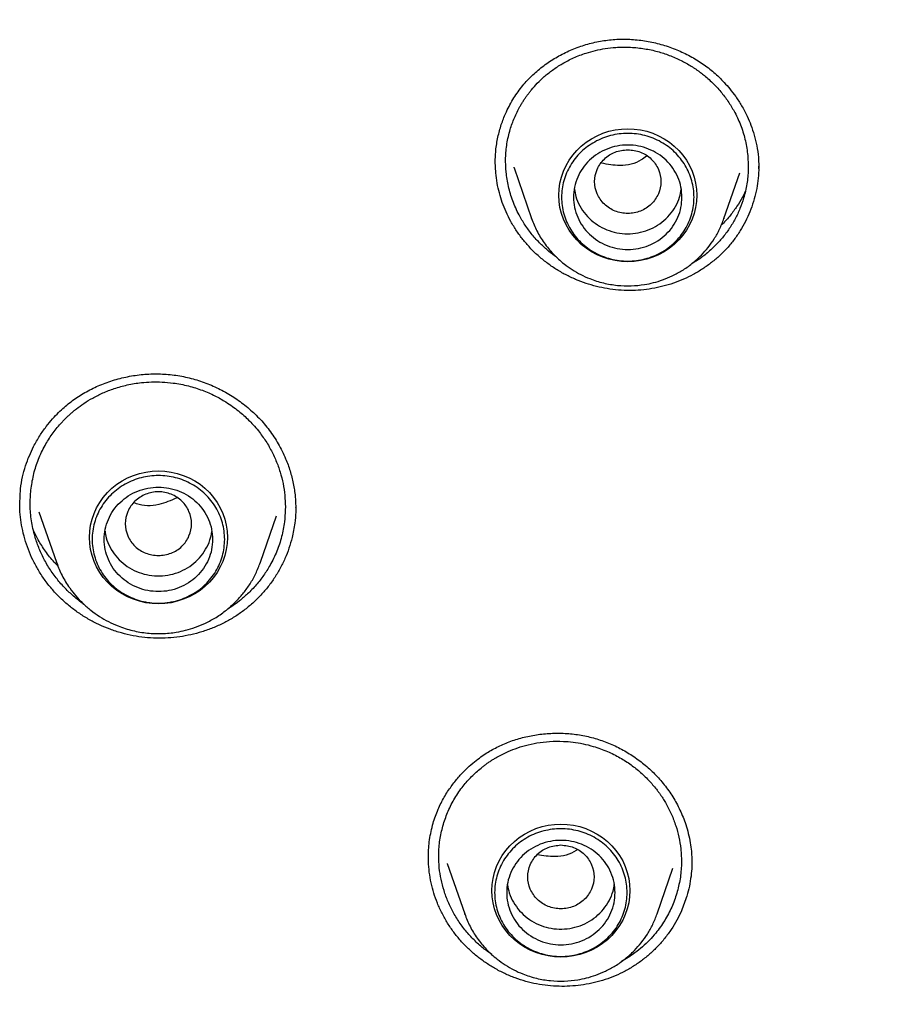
# Model space of a CAD drawing. Header units: millimetres. Extents: x 8 to 849, y 12 to 2010.
# Tile 102 of 113: x 436 to 451, y 1827 to 1843. Entities that reach past the tile are written whole.
import ezdxf

# ---------------------------------------------------------------- set-up
doc = ezdxf.new("R2010")
doc.units = ezdxf.units.MM

msp = doc.modelspace()

# ---------------------------------------------------------------- linework, layer by layer
at = {"color": 7, "linetype": 'Continuous', "lineweight": 30}
for p, q in [((443.986, 1840.752), (443.98, 1840.943)), ((448.347, 1841.011), (448.353, 1840.833)), ((444.294, 1840.838), (444.291, 1840.846)), ((444.291, 1840.837), (444.582, 1839.994)), ((447.776, 1839.994), (448.038, 1840.755)), ((448.351, 1840.858), (448.352, 1840.829)), ((444.585, 1839.986), (444.582, 1839.994)), ((447.776, 1839.994), (447.774, 1839.989)), ((436.084, 1835.26), (436.096, 1835.506)), ((436.404, 1835.124), (436.694, 1834.285)), ((440.079, 1834.285), (440.346, 1835.058)), ((436.694, 1834.285), (436.698, 1834.274)), ((436.697, 1834.274), (436.694, 1834.285)), ((440.079, 1834.285), (440.078, 1834.28)), ((442.87, 1829.384), (442.87, 1829.412)), ((443.183, 1829.282), (443.472, 1828.446)), ((443.188, 1829.275), (443.185, 1829.283)), ((446.665, 1828.446), (446.927, 1829.203)), ((443.475, 1828.438), (443.472, 1828.446))]:
    msp.add_line(p, q, dxfattribs=at)
at = {"color": 7, "linetype": 'Continuous', "lineweight": 30, "flags": 128}
for points in [[(446.179, 1839.277), (446.073, 1839.282), (445.969, 1839.296), (445.866, 1839.32), (445.765, 1839.352), (445.668, 1839.393), (445.576, 1839.443), (445.489, 1839.5), (445.407, 1839.566), (445.332, 1839.638), (445.265, 1839.716), (445.205, 1839.8), (445.154, 1839.889), (445.111, 1839.983), (445.077, 1840.079), (445.053, 1840.178), (445.038, 1840.279), (445.033, 1840.381), (445.038, 1840.483), (445.053, 1840.584), (445.077, 1840.683), (445.111, 1840.78), (445.154, 1840.873), (445.205, 1840.962), (445.265, 1841.047), (445.332, 1841.125), (445.407, 1841.197), (445.489, 1841.262), (445.576, 1841.32), (445.668, 1841.37), (445.765, 1841.411), (445.866, 1841.443), (445.969, 1841.466), (446.073, 1841.481), (446.179, 1841.485), (446.285, 1841.481), (446.39, 1841.466), (446.493, 1841.443), (446.593, 1841.411), (446.69, 1841.37), (446.782, 1841.32), (446.869, 1841.262), (446.951, 1841.197), (447.026, 1841.125), (447.093, 1841.047), (447.153, 1840.962), (447.205, 1840.873), (447.247, 1840.78), (447.281, 1840.683), (447.305, 1840.584), (447.32, 1840.483), (447.325, 1840.381), (447.32, 1840.279), (447.305, 1840.178), (447.281, 1840.079), (447.247, 1839.983), (447.205, 1839.889), (447.153, 1839.8), (447.093, 1839.716), (447.026, 1839.638), (446.951, 1839.566), (446.869, 1839.5), (446.782, 1839.443), (446.69, 1839.393), (446.593, 1839.352), (446.493, 1839.32), (446.39, 1839.296), (446.285, 1839.282), (446.179, 1839.277)], [(438.387, 1833.595), (438.281, 1833.6), (438.176, 1833.614), (438.073, 1833.637), (437.973, 1833.67), (437.876, 1833.711), (437.783, 1833.761), (437.696, 1833.818), (437.615, 1833.883), (437.54, 1833.956), (437.472, 1834.034), (437.413, 1834.118), (437.361, 1834.207), (437.318, 1834.3), (437.285, 1834.397), (437.26, 1834.496), (437.246, 1834.597), (437.241, 1834.699), (437.246, 1834.801), (437.26, 1834.902), (437.285, 1835.001), (437.318, 1835.098), (437.361, 1835.191), (437.413, 1835.28), (437.472, 1835.364), (437.54, 1835.443), (437.615, 1835.515), (437.696, 1835.58), (437.783, 1835.638), (437.876, 1835.687), (437.973, 1835.729), (438.073, 1835.761), (438.176, 1835.784), (438.281, 1835.798), (438.387, 1835.803), (438.492, 1835.798), (438.597, 1835.784), (438.7, 1835.761), (438.8, 1835.729), (438.897, 1835.687), (438.99, 1835.638), (439.077, 1835.58), (439.158, 1835.515), (439.233, 1835.443), (439.301, 1835.364), (439.361, 1835.28), (439.412, 1835.191), (439.455, 1835.098), (439.488, 1835.001), (439.513, 1834.902), (439.527, 1834.801), (439.532, 1834.699), (439.527, 1834.597), (439.513, 1834.496), (439.488, 1834.397), (439.455, 1834.3), (439.412, 1834.207), (439.361, 1834.118), (439.301, 1834.034), (439.233, 1833.956), (439.158, 1833.883), (439.077, 1833.818), (438.99, 1833.761), (438.897, 1833.711), (438.8, 1833.67), (438.7, 1833.637), (438.597, 1833.614), (438.492, 1833.6), (438.387, 1833.595)], [(445.069, 1827.729), (444.963, 1827.734), (444.858, 1827.748), (444.755, 1827.771), (444.655, 1827.804), (444.558, 1827.845), (444.465, 1827.894), (444.378, 1827.952), (444.297, 1828.017), (444.222, 1828.089), (444.154, 1828.168), (444.095, 1828.252), (444.043, 1828.341), (444, 1828.434), (443.967, 1828.531), (443.942, 1828.63), (443.928, 1828.731), (443.923, 1828.833), (443.928, 1828.935), (443.942, 1829.036), (443.967, 1829.135), (444, 1829.232), (444.043, 1829.325), (444.095, 1829.414), (444.154, 1829.498), (444.222, 1829.577), (444.297, 1829.649), (444.378, 1829.714), (444.465, 1829.772), (444.558, 1829.821), (444.655, 1829.862), (444.755, 1829.895), (444.858, 1829.918), (444.963, 1829.932), (445.069, 1829.937), (445.174, 1829.932), (445.279, 1829.918), (445.382, 1829.895), (445.482, 1829.862), (445.579, 1829.821), (445.672, 1829.772), (445.759, 1829.714), (445.84, 1829.649), (445.915, 1829.577), (445.983, 1829.498), (446.043, 1829.414), (446.094, 1829.325), (446.137, 1829.232), (446.17, 1829.135), (446.195, 1829.036), (446.209, 1828.935), (446.214, 1828.833), (446.209, 1828.731), (446.195, 1828.63), (446.17, 1828.531), (446.137, 1828.434), (446.094, 1828.341), (446.043, 1828.252), (445.983, 1828.168), (445.915, 1828.089), (445.84, 1828.017), (445.759, 1827.952), (445.672, 1827.894), (445.579, 1827.845), (445.482, 1827.804), (445.382, 1827.771), (445.279, 1827.748), (445.174, 1827.734), (445.069, 1827.729)]]:
    msp.add_lwpolyline(points, dxfattribs=at)
at = {"color": 7, "linetype": 'Continuous', "lineweight": 30}
for points, knots in [([(461.642, 1820.018), (461.846, 1820.534), (462.303, 1821.684), (462.911, 1823.497), (463.482, 1825.44), (463.965, 1827.387), (464.365, 1829.335), (464.683, 1831.289), (464.921, 1833.251), (465.078, 1835.225), (465.153, 1837.203), (465.147, 1839.103), (465.068, 1840.922), (464.936, 1842.589), (464.786, 1843.897), (464.683, 1844.651), (464.643, 1844.924), (464.632, 1844.999), (464.621, 1845.074), (464.609, 1845.149), (464.598, 1845.224), (464.587, 1845.298), (464.574, 1845.377), (464.559, 1845.474), (464.536, 1845.62), (464.501, 1845.833), (464.453, 1846.12), (464.391, 1846.474), (464.313, 1846.896), (464.217, 1847.392), (464.099, 1847.966), (463.957, 1848.617), (463.787, 1849.34), (463.588, 1850.132), (463.356, 1850.994), (463.143, 1851.727), (462.976, 1852.271), (462.871, 1852.603), (462.777, 1852.894), (462.683, 1853.18), (462.589, 1853.461), (462.454, 1853.857), (462.275, 1854.361), (462.018, 1855.06), (461.726, 1855.815), (461.399, 1856.613), (461.147, 1857.202), (460.97, 1857.601), (460.868, 1857.829), (460.768, 1858.05), (460.669, 1858.265), (460.572, 1858.472), (460.477, 1858.673), (460.128, 1859.404), (459.496, 1860.655), (458.523, 1862.398), (457.479, 1864.103), (456.411, 1865.7), (455.328, 1867.192), (454.286, 1868.528), (453.543, 1869.418), (453.137, 1869.887), (453.037, 1870.002), (452.936, 1870.117), (452.835, 1870.232), (452.734, 1870.347), (452.632, 1870.461), (452.53, 1870.575), (452.376, 1870.745), (452.152, 1870.99), (451.841, 1871.326), (451.475, 1871.713), (451.052, 1872.15), (450.646, 1872.56), (450.378, 1872.822), (450.272, 1872.925)], [0, 0, 0, 0, 0.029022, 0.064661, 0.100003, 0.13505, 0.169801, 0.204255, 0.238897, 0.273538, 0.308179, 0.34282, 0.373303, 0.403786, 0.430611, 0.442414, 0.443739, 0.445064, 0.446388, 0.447713, 0.449038, 0.450363, 0.451688, 0.453194, 0.45553, 0.45943, 0.464525, 0.470816, 0.478303, 0.486985, 0.497339, 0.509, 0.521967, 0.536241, 0.551821, 0.568708, 0.576199, 0.581617, 0.586951, 0.592203, 0.597371, 0.602456, 0.614115, 0.625312, 0.641399, 0.656427, 0.670396, 0.674862, 0.679207, 0.683433, 0.687538, 0.691524, 0.695389, 0.699134, 0.733776, 0.768417, 0.803057, 0.837697, 0.868181, 0.898663, 0.925487, 0.928121, 0.930756, 0.93339, 0.936025, 0.93866, 0.941294, 0.943929, 0.946563, 0.953169, 0.961057, 0.970226, 0.980677, 0.99241, 1, 1, 1, 1]), ([(443.978, 1840.92), (443.98, 1840.998), (443.985, 1841.15), (444.025, 1841.371), (444.083, 1841.576), (444.168, 1841.787), (444.282, 1841.997), (444.429, 1842.202), (444.596, 1842.381), (444.781, 1842.536), (444.982, 1842.67), (445.198, 1842.781), (445.425, 1842.869), (445.662, 1842.933), (445.905, 1842.969), (446.15, 1842.978), (446.397, 1842.959), (446.64, 1842.915), (446.878, 1842.845), (447.106, 1842.751), (447.286, 1842.654), (447.421, 1842.566), (447.517, 1842.496), (447.608, 1842.422), (447.696, 1842.341), (447.785, 1842.251), (447.878, 1842.144), (447.976, 1842.016), (448.073, 1841.864), (448.157, 1841.705), (448.226, 1841.542), (448.28, 1841.378), (448.324, 1841.2), (448.34, 1841.075), (448.347, 1841.011)], [0, 0, 0, 0, 0.037387, 0.072887, 0.10646, 0.138193, 0.178901, 0.217962, 0.255485, 0.292301, 0.329255, 0.366281, 0.403296, 0.440222, 0.477012, 0.513732, 0.550531, 0.587407, 0.624331, 0.661217, 0.697594, 0.715565, 0.733392, 0.751072, 0.768557, 0.787034, 0.808445, 0.83282, 0.860164, 0.890498, 0.915235, 0.9417, 0.969933, 1, 1, 1, 1]), ([(444.159, 1840.767), (444.155, 1840.845), (444.145, 1841.002), (444.169, 1841.239), (444.219, 1841.463), (444.294, 1841.67), (444.363, 1841.812), (444.417, 1841.904), (444.447, 1841.952), (444.478, 1841.998), (444.511, 1842.044), (444.545, 1842.09), (444.599, 1842.157), (444.679, 1842.246), (444.795, 1842.356), (444.933, 1842.466), (445.095, 1842.571), (445.281, 1842.667), (445.466, 1842.739), (445.644, 1842.788), (445.808, 1842.82), (446.003, 1842.842), (446.222, 1842.844), (446.455, 1842.819), (446.67, 1842.773), (446.872, 1842.707), (447.059, 1842.625), (447.192, 1842.551), (447.273, 1842.499), (447.312, 1842.473), (447.349, 1842.447), (447.385, 1842.421), (447.419, 1842.394), (447.494, 1842.334), (447.605, 1842.234), (447.74, 1842.084), (447.858, 1841.925), (447.969, 1841.739), (448.064, 1841.525), (448.138, 1841.285), (448.16, 1841.122), (448.171, 1841.041)], [0, 0, 0, 0, 0.038282, 0.077323, 0.117121, 0.151142, 0.185696, 0.194838, 0.204017, 0.213232, 0.222483, 0.231771, 0.241096, 0.264604, 0.290654, 0.319243, 0.350366, 0.384017, 0.42019, 0.445712, 0.472351, 0.500104, 0.53926, 0.576147, 0.610771, 0.643137, 0.676711, 0.707465, 0.715057, 0.722456, 0.729661, 0.736675, 0.743495, 0.750122, 0.782615, 0.814743, 0.846508, 0.877916, 0.919229, 0.959921, 1, 1, 1, 1]), ([(446.179, 1841.138), (446.107, 1841.13), (445.964, 1841.114), (445.78, 1840.992), (445.659, 1840.816), (445.614, 1840.608), (445.659, 1840.401), (445.78, 1840.223), (445.964, 1840.107), (446.179, 1840.064), (446.395, 1840.107), (446.578, 1840.223), (446.699, 1840.401), (446.744, 1840.608), (446.699, 1840.816), (446.578, 1840.992), (446.395, 1841.114), (446.251, 1841.13), (446.179, 1841.138)], [0, 0, 0, 0, 0.0625, 0.125, 0.1875, 0.25, 0.3125, 0.375, 0.4375, 0.5, 0.5625, 0.625, 0.6875, 0.75, 0.8125, 0.875, 0.9375, 1, 1, 1, 1]), ([(446.489, 1841.033), (446.461, 1841.01), (446.339, 1840.912), (446.066, 1840.852), (445.844, 1840.894), (445.742, 1840.914)], [0, 0, 0, 0, 0.142839, 0.60792, 1, 1, 1, 1]), ([(448.171, 1841.041), (448.176, 1840.962), (448.185, 1840.805), (448.161, 1840.567), (448.112, 1840.35), (448.044, 1840.158), (447.964, 1839.988), (447.867, 1839.826), (447.754, 1839.675), (447.626, 1839.535), (447.48, 1839.406), (447.355, 1839.31), (447.274, 1839.265), (447.253, 1839.254)], [0, 0, 0, 0, 0.11086, 0.223615, 0.338288, 0.425591, 0.513996, 0.603513, 0.694152, 0.779613, 0.870782, 0.967671, 1, 1, 1, 1]), ([(448.35, 1840.865), (448.351, 1840.842), (448.355, 1840.761), (448.34, 1840.622), (448.313, 1840.448), (448.268, 1840.275), (448.208, 1840.107), (448.135, 1839.945), (448.048, 1839.791), (447.946, 1839.642), (447.832, 1839.504), (447.706, 1839.377), (447.571, 1839.262), (447.424, 1839.157), (447.268, 1839.064), (447.106, 1838.985), (446.938, 1838.919), (446.762, 1838.866), (446.581, 1838.828), (446.398, 1838.804), (446.212, 1838.797), (446.024, 1838.804), (445.838, 1838.828), (445.658, 1838.865), (445.484, 1838.916), (445.312, 1838.981), (445.144, 1839.06), (444.985, 1839.152), (444.832, 1839.258), (444.687, 1839.377), (444.555, 1839.507), (444.436, 1839.645), (444.33, 1839.789), (444.237, 1839.943), (444.158, 1840.101), (444.094, 1840.26), (444.044, 1840.42), (444.007, 1840.584), (443.993, 1840.696), (443.986, 1840.752)], [0, 0, 0, 0, 0.01045, 0.037744, 0.065039, 0.093124, 0.12121, 0.14856, 0.175909, 0.204063, 0.232215, 0.259344, 0.286473, 0.314389, 0.342305, 0.369543, 0.396781, 0.424781, 0.452781, 0.48043, 0.50808, 0.53658, 0.565082, 0.592065, 0.619049, 0.646775, 0.6745, 0.702163, 0.729825, 0.758335, 0.786845, 0.813854, 0.840863, 0.868637, 0.896412, 0.921981, 0.947551, 0.973775, 1, 1, 1, 1]), ([(445.017, 1839.338), (445.01, 1839.342), (444.956, 1839.377), (444.859, 1839.455), (444.722, 1839.579), (444.591, 1839.723), (444.472, 1839.884), (444.361, 1840.071), (444.265, 1840.285), (444.192, 1840.525), (444.17, 1840.687), (444.159, 1840.767)], [0, 0, 0, 0, 0.013062, 0.111256, 0.213622, 0.331165, 0.446984, 0.561076, 0.710463, 0.856772, 1, 1, 1, 1]), ([(445.293, 1840.48), (445.299, 1840.44), (445.315, 1840.344), (445.379, 1840.201), (445.475, 1840.058), (445.6, 1839.937), (445.747, 1839.841), (445.911, 1839.774), (446.085, 1839.74), (446.263, 1839.739), (446.437, 1839.772), (446.601, 1839.836), (446.75, 1839.93), (446.876, 1840.051), (446.975, 1840.192), (447.041, 1840.337), (447.058, 1840.436), (447.066, 1840.478)], [0, 0, 0, 0, 0.049116, 0.118219, 0.187322, 0.256424, 0.325527, 0.39463, 0.463733, 0.532835, 0.601938, 0.671041, 0.740144, 0.809246, 0.878349, 0.947452, 1, 1, 1, 1]), ([(448.127, 1840.441), (448.113, 1840.41), (448.073, 1840.327), (447.993, 1840.195), (447.882, 1840.046), (447.793, 1839.941), (447.737, 1839.89), (447.731, 1839.884)], [0, 0, 0, 0, 0.154882, 0.411098, 0.679949, 0.961542, 1, 1, 1, 1]), ([(444.582, 1839.994), (444.61, 1839.924), (444.665, 1839.783), (444.788, 1839.586), (444.938, 1839.402), (445.098, 1839.255), (445.254, 1839.144), (445.397, 1839.062), (445.569, 1838.984), (445.772, 1838.92), (446.004, 1838.88), (446.234, 1838.872), (446.435, 1838.892), (446.609, 1838.928), (446.763, 1838.975), (446.923, 1839.042), (447.087, 1839.131), (447.25, 1839.245), (447.394, 1839.375), (447.517, 1839.515), (447.618, 1839.658), (447.708, 1839.818), (447.753, 1839.935), (447.776, 1839.994)], [0, 0, 0, 0, 0.053759, 0.109196, 0.166425, 0.225599, 0.265809, 0.305487, 0.344586, 0.402129, 0.458392, 0.513387, 0.567127, 0.602787, 0.641162, 0.682695, 0.72742, 0.775373, 0.826583, 0.867156, 0.909583, 0.953865, 1, 1, 1, 1]), ([(436.096, 1835.506), (436.106, 1835.572), (436.126, 1835.701), (436.178, 1835.884), (436.24, 1836.052), (436.318, 1836.22), (436.411, 1836.382), (436.518, 1836.535), (436.624, 1836.664), (436.724, 1836.769), (436.819, 1836.858), (436.912, 1836.935), (437.009, 1837.006), (437.111, 1837.073), (437.254, 1837.155), (437.445, 1837.244), (437.686, 1837.327), (437.938, 1837.384), (438.195, 1837.415), (438.453, 1837.417), (438.71, 1837.391), (438.963, 1837.336), (439.208, 1837.253), (439.443, 1837.146), (439.666, 1837.014), (439.872, 1836.859), (440.062, 1836.682), (440.232, 1836.48), (440.382, 1836.254), (440.495, 1836.025), (440.576, 1835.803), (440.629, 1835.593), (440.662, 1835.377), (440.665, 1835.232), (440.667, 1835.159)], [0, 0, 0, 0, 0.030063, 0.058497, 0.085281, 0.110387, 0.141201, 0.168942, 0.19359, 0.215144, 0.233659, 0.251183, 0.268837, 0.28668, 0.304721, 0.341376, 0.378654, 0.416015, 0.453324, 0.490514, 0.527556, 0.564604, 0.601733, 0.638932, 0.676173, 0.713433, 0.750726, 0.78901, 0.828651, 0.869631, 0.90127, 0.933524, 0.966411, 1, 1, 1, 1]), ([(436.273, 1835.517), (436.286, 1835.598), (436.312, 1835.761), (436.392, 1836), (436.495, 1836.219), (436.62, 1836.416), (436.725, 1836.547), (436.802, 1836.631), (436.843, 1836.674), (436.886, 1836.716), (436.931, 1836.756), (436.977, 1836.795), (437.048, 1836.853), (437.152, 1836.929), (437.299, 1837.018), (437.467, 1837.102), (437.658, 1837.176), (437.872, 1837.235), (438.08, 1837.27), (438.274, 1837.283), (438.451, 1837.282), (438.656, 1837.263), (438.881, 1837.22), (439.113, 1837.147), (439.321, 1837.056), (439.486, 1836.963), (439.615, 1836.877), (439.714, 1836.802), (439.803, 1836.726), (439.883, 1836.65), (439.965, 1836.565), (440.063, 1836.449), (440.173, 1836.297), (440.277, 1836.116), (440.36, 1835.929), (440.424, 1835.737), (440.467, 1835.544), (440.491, 1835.351), (440.497, 1835.154), (440.485, 1835.023), (440.478, 1834.956)], [0, 0, 0, 0, 0.038281, 0.077327, 0.117136, 0.151171, 0.185743, 0.19489, 0.204074, 0.213295, 0.222552, 0.231846, 0.241177, 0.26487, 0.291047, 0.319705, 0.35084, 0.384448, 0.420524, 0.445951, 0.472473, 0.500087, 0.538862, 0.575272, 0.609322, 0.641014, 0.660839, 0.679618, 0.697352, 0.714043, 0.729691, 0.750995, 0.783437, 0.815405, 0.846902, 0.877928, 0.908488, 0.938584, 0.96864, 1, 1, 1, 1]), ([(437.149, 1833.589), (437.147, 1833.59), (437.086, 1833.629), (436.981, 1833.717), (436.833, 1833.854), (436.698, 1834.009), (436.575, 1834.18), (436.471, 1834.364), (436.387, 1834.554), (436.317, 1834.768), (436.269, 1835.006), (436.25, 1835.264), (436.265, 1835.433), (436.273, 1835.517)], [0, 0, 0, 0, 0.003423, 0.095715, 0.181064, 0.272547, 0.368752, 0.46346, 0.556667, 0.648371, 0.768263, 0.885474, 1, 1, 1, 1]), ([(438.387, 1834.396), (438.315, 1834.404), (438.171, 1834.421), (437.987, 1834.542), (437.866, 1834.718), (437.822, 1834.926), (437.866, 1835.134), (437.987, 1835.311), (438.171, 1835.428), (438.387, 1835.47), (438.602, 1835.428), (438.786, 1835.311), (438.907, 1835.134), (438.951, 1834.926), (438.907, 1834.718), (438.786, 1834.542), (438.602, 1834.421), (438.458, 1834.404), (438.387, 1834.396)], [0, 0, 0, 0, 0.0625, 0.125, 0.1875, 0.25, 0.3125, 0.375, 0.4375, 0.5, 0.5625, 0.625, 0.6875, 0.75, 0.8125, 0.875, 0.9375, 1, 1, 1, 1]), ([(438.692, 1835.354), (438.595, 1835.312), (438.387, 1835.221), (438.12, 1835.212), (437.994, 1835.269), (437.98, 1835.275)], [0, 0, 0, 0, 0.4388068, 0.9357661, 1, 1, 1, 1]), ([(440.651, 1834.936), (440.638, 1834.855), (440.615, 1834.714), (440.556, 1834.518), (440.489, 1834.345), (440.406, 1834.176), (440.308, 1834.015), (440.197, 1833.863), (440.073, 1833.722), (439.936, 1833.589), (439.788, 1833.47), (439.631, 1833.364), (439.466, 1833.272), (439.291, 1833.193), (439.11, 1833.129), (438.926, 1833.08), (438.738, 1833.045), (438.546, 1833.026), (438.352, 1833.022), (438.158, 1833.034), (437.965, 1833.063), (437.772, 1833.108), (437.586, 1833.169), (437.409, 1833.243), (437.24, 1833.329), (437.078, 1833.43), (436.923, 1833.544), (436.778, 1833.67), (436.644, 1833.808), (436.521, 1833.959), (436.412, 1834.119), (436.32, 1834.283), (436.242, 1834.452), (436.179, 1834.629), (436.131, 1834.809), (436.1, 1834.989), (436.084, 1835.144), (436.085, 1835.24), (436.085, 1835.276)], [0, 0, 0, 0, 0.036689, 0.064225, 0.091761, 0.120094, 0.148426, 0.176046, 0.203665, 0.232093, 0.260521, 0.287955, 0.31539, 0.343628, 0.371866, 0.399279, 0.426691, 0.454866, 0.483041, 0.510943, 0.538845, 0.567612, 0.596379, 0.623534, 0.650689, 0.678587, 0.706486, 0.734386, 0.762286, 0.791039, 0.819793, 0.847047, 0.874302, 0.902329, 0.930357, 0.957191, 0.984025, 1, 1, 1, 1]), ([(440.665, 1835.198), (440.666, 1835.172), (440.667, 1835.084), (440.658, 1834.997), (440.651, 1834.936)], [0, 0, 0, 0, 0.296133, 1, 1, 1, 1]), ([(440.478, 1834.956), (440.465, 1834.874), (440.438, 1834.708), (440.356, 1834.465), (440.253, 1834.251), (440.136, 1834.065), (440.011, 1833.906), (439.876, 1833.765), (439.735, 1833.644), (439.622, 1833.559), (439.552, 1833.519), (439.533, 1833.507)], [0, 0, 0, 0, 0.140644, 0.283828, 0.429573, 0.540608, 0.653105, 0.767072, 0.866361, 0.963166, 1, 1, 1, 1]), ([(436.722, 1834.219), (436.693, 1834.248), (436.608, 1834.334), (436.494, 1834.489), (436.386, 1834.659), (436.335, 1834.768), (436.314, 1834.813)], [0, 0, 0, 0, 0.165724, 0.4874492, 0.7887846, 1, 1, 1, 1]), ([(437.5, 1834.8), (437.505, 1834.764), (437.519, 1834.672), (437.579, 1834.532), (437.673, 1834.388), (437.796, 1834.264), (437.942, 1834.166), (438.104, 1834.097), (438.277, 1834.06), (438.455, 1834.056), (438.63, 1834.085), (438.795, 1834.147), (438.945, 1834.239), (439.074, 1834.357), (439.175, 1834.498), (439.245, 1834.645), (439.265, 1834.747), (439.273, 1834.794)], [0, 0, 0, 0, 0.043912, 0.113041, 0.18217, 0.251299, 0.320428, 0.389557, 0.458686, 0.527815, 0.596944, 0.666073, 0.735202, 0.804331, 0.87346, 0.942589, 1, 1, 1, 1]), ([(436.698, 1834.274), (436.726, 1834.204), (436.783, 1834.058), (436.896, 1833.877), (437.015, 1833.724), (437.132, 1833.6), (437.263, 1833.485), (437.406, 1833.384), (437.557, 1833.297), (437.74, 1833.214), (437.955, 1833.146), (438.201, 1833.104), (438.446, 1833.096), (438.658, 1833.117), (438.843, 1833.156), (439.006, 1833.205), (439.176, 1833.276), (439.35, 1833.37), (439.523, 1833.492), (439.675, 1833.63), (439.805, 1833.777), (439.913, 1833.929), (440.008, 1834.099), (440.055, 1834.222), (440.079, 1834.285)], [0, 0, 0, 0, 0.051283, 0.106858, 0.144932, 0.183858, 0.223681, 0.264011, 0.303802, 0.343013, 0.400718, 0.457138, 0.512284, 0.566167, 0.601919, 0.640394, 0.682033, 0.726871, 0.774937, 0.82626, 0.866916, 0.909425, 0.953787, 1, 1, 1, 1]), ([(442.946, 1829.951), (442.972, 1830.029), (443.022, 1830.179), (443.127, 1830.383), (443.242, 1830.56), (443.363, 1830.712), (443.483, 1830.84), (443.6, 1830.946), (443.709, 1831.032), (443.81, 1831.102), (443.907, 1831.161), (444.005, 1831.214), (444.106, 1831.262), (444.247, 1831.319), (444.432, 1831.377), (444.662, 1831.424), (444.899, 1831.448), (445.138, 1831.447), (445.376, 1831.422), (445.609, 1831.372), (445.835, 1831.297), (446.051, 1831.198), (446.257, 1831.077), (446.45, 1830.935), (446.628, 1830.773), (446.789, 1830.591), (446.931, 1830.391), (447.051, 1830.17), (447.133, 1829.963), (447.186, 1829.78), (447.217, 1829.63), (447.235, 1829.491), (447.242, 1829.371), (447.242, 1829.299), (447.242, 1829.267)], [0, 0, 0, 0, 0.040403, 0.077957, 0.112607, 0.144292, 0.172967, 0.19861, 0.221217, 0.240797, 0.258579, 0.276454, 0.294498, 0.312736, 0.349782, 0.387533, 0.425476, 0.463392, 0.501212, 0.538892, 0.576494, 0.614169, 0.651917, 0.68991, 0.728252, 0.766926, 0.806069, 0.846487, 0.888148, 0.913776, 0.939529, 0.962723, 0.982857, 1, 1, 1, 1]), ([(443.118, 1829.934), (443.143, 1830.008), (443.193, 1830.158), (443.304, 1830.371), (443.435, 1830.562), (443.583, 1830.729), (443.702, 1830.836), (443.787, 1830.904), (443.833, 1830.938), (443.88, 1830.971), (443.928, 1831.002), (443.977, 1831.032), (444.053, 1831.076), (444.162, 1831.131), (444.313, 1831.193), (444.483, 1831.247), (444.675, 1831.289), (444.886, 1831.313), (445.087, 1831.315), (445.273, 1831.3), (445.439, 1831.272), (445.631, 1831.224), (445.838, 1831.149), (446.047, 1831.045), (446.232, 1830.926), (446.397, 1830.794), (446.542, 1830.652), (446.639, 1830.537), (446.696, 1830.46), (446.723, 1830.423), (446.748, 1830.385), (446.771, 1830.348), (446.794, 1830.312), (446.842, 1830.229), (446.908, 1830.097), (446.979, 1829.911), (447.03, 1829.721), (447.065, 1829.509), (447.074, 1829.276), (447.054, 1829.026), (447.013, 1828.866), (446.993, 1828.787)], [0, 0, 0, 0, 0.038282, 0.077323, 0.117121, 0.151142, 0.185696, 0.194838, 0.204017, 0.213232, 0.222483, 0.231771, 0.241096, 0.264604, 0.290654, 0.319243, 0.350366, 0.384017, 0.42019, 0.445712, 0.472351, 0.500104, 0.53926, 0.576147, 0.610771, 0.643137, 0.676711, 0.707465, 0.715057, 0.722456, 0.729661, 0.736675, 0.743495, 0.750122, 0.782615, 0.814743, 0.846508, 0.877916, 0.919229, 0.959921, 1, 1, 1, 1]), ([(442.869, 1829.412), (442.872, 1829.501), (442.88, 1829.684), (442.924, 1829.86), (442.946, 1829.951)], [0, 0, 0, 0, 0.487082, 1, 1, 1, 1]), ([(443.924, 1827.773), (443.887, 1827.797), (443.794, 1827.858), (443.66, 1827.977), (443.52, 1828.123), (443.393, 1828.284), (443.284, 1828.459), (443.194, 1828.642), (443.125, 1828.83), (443.076, 1829.019), (443.044, 1829.23), (443.037, 1829.459), (443.058, 1829.702), (443.098, 1829.857), (443.118, 1829.934)], [0, 0, 0, 0, 0.052268, 0.13275, 0.213293, 0.295687, 0.379317, 0.461613, 0.542571, 0.622188, 0.700461, 0.802702, 0.902549, 1, 1, 1, 1]), ([(445.069, 1829.59), (444.997, 1829.582), (444.853, 1829.565), (444.669, 1829.444), (444.548, 1829.268), (444.504, 1829.06), (444.548, 1828.852), (444.669, 1828.675), (444.853, 1828.558), (445.069, 1828.516), (445.284, 1828.558), (445.468, 1828.675), (445.589, 1828.852), (445.633, 1829.06), (445.589, 1829.268), (445.468, 1829.444), (445.284, 1829.565), (445.14, 1829.582), (445.069, 1829.59)], [0, 0, 0, 0, 0.0625, 0.125, 0.1875, 0.25, 0.3125, 0.375, 0.4375, 0.5, 0.5625, 0.625, 0.6875, 0.75, 0.8125, 0.875, 0.9375, 1, 1, 1, 1]), ([(445.337, 1829.512), (445.332, 1829.507), (445.233, 1829.428), (444.991, 1829.377), (444.772, 1829.411), (444.674, 1829.427)], [0, 0, 0, 0, 0.030627, 0.565212, 1, 1, 1, 1]), ([(447.16, 1828.741), (447.132, 1828.659), (447.086, 1828.521), (446.994, 1828.338), (446.902, 1828.185), (446.795, 1828.04), (446.676, 1827.903), (446.546, 1827.779), (446.406, 1827.665), (446.255, 1827.562), (446.095, 1827.473), (445.93, 1827.399), (445.759, 1827.338), (445.582, 1827.292), (445.401, 1827.26), (445.219, 1827.243), (445.036, 1827.24), (444.851, 1827.252), (444.666, 1827.279), (444.485, 1827.322), (444.308, 1827.379), (444.134, 1827.452), (443.968, 1827.539), (443.813, 1827.637), (443.668, 1827.745), (443.531, 1827.866), (443.403, 1827.998), (443.288, 1828.14), (443.184, 1828.292), (443.093, 1828.454), (443.017, 1828.621), (442.957, 1828.79), (442.912, 1828.962), (442.882, 1829.139), (442.868, 1829.287), (442.869, 1829.375), (442.869, 1829.403)], [0, 0, 0, 0, 0.042859, 0.071917, 0.100976, 0.130876, 0.160776, 0.189893, 0.21901, 0.248983, 0.278954, 0.307836, 0.336719, 0.366438, 0.396158, 0.425156, 0.454154, 0.483964, 0.513773, 0.543209, 0.572646, 0.602988, 0.633331, 0.662058, 0.690785, 0.720303, 0.74982, 0.779271, 0.80872, 0.839072, 0.869425, 0.898179, 0.926933, 0.956502, 0.986072, 1, 1, 1, 1]), ([(447.241, 1829.318), (447.241, 1829.291), (447.243, 1829.209), (447.23, 1829.071), (447.204, 1828.905), (447.174, 1828.796), (447.16, 1828.741)], [0, 0, 0, 0, 0.137968, 0.420485, 0.710244, 1, 1, 1, 1]), ([(444.182, 1828.928), (444.19, 1828.883), (444.209, 1828.782), (444.278, 1828.635), (444.378, 1828.495), (444.506, 1828.376), (444.655, 1828.283), (444.821, 1828.22), (444.995, 1828.19), (445.173, 1828.193), (445.346, 1828.229), (445.509, 1828.297), (445.655, 1828.395), (445.779, 1828.518), (445.874, 1828.662), (445.935, 1828.803), (445.949, 1828.896), (445.955, 1828.933)], [0, 0, 0, 0, 0.055893, 0.12501, 0.194128, 0.263245, 0.332362, 0.40148, 0.470597, 0.539714, 0.608831, 0.677949, 0.747066, 0.816183, 0.885301, 0.954418, 1, 1, 1, 1]), ([(446.993, 1828.787), (446.967, 1828.709), (446.914, 1828.553), (446.795, 1828.331), (446.667, 1828.15), (446.539, 1828.007), (446.424, 1827.897), (446.305, 1827.802), (446.188, 1827.721), (446.112, 1827.677), (446.075, 1827.656)], [0, 0, 0, 0, 0.1650723, 0.3336556, 0.5057871, 0.6108347, 0.7171829, 0.8248401, 0.9158151, 1, 1, 1, 1]), ([(443.472, 1828.445), (443.499, 1828.376), (443.555, 1828.234), (443.677, 1828.038), (443.828, 1827.853), (443.987, 1827.707), (444.143, 1827.596), (444.286, 1827.513), (444.458, 1827.436), (444.661, 1827.371), (444.894, 1827.332), (445.124, 1827.324), (445.324, 1827.344), (445.498, 1827.38), (445.652, 1827.427), (445.812, 1827.493), (445.976, 1827.582), (446.14, 1827.697), (446.284, 1827.827), (446.406, 1827.966), (446.508, 1828.11), (446.598, 1828.27), (446.643, 1828.386), (446.665, 1828.445)], [0, 0, 0, 0, 0.053759, 0.109196, 0.166425, 0.225599, 0.265809, 0.305487, 0.344586, 0.402129, 0.458392, 0.513387, 0.567127, 0.602787, 0.641162, 0.682695, 0.72742, 0.775373, 0.826583, 0.867156, 0.909583, 0.953865, 1, 1, 1, 1])]:
    msp.add_open_spline(points, degree=3, knots=knots, dxfattribs=at)
for points in [[(447.279, 1840.348), (447.277, 1840.302), (447.274, 1840.209), (447.244, 1840.073), (447.198, 1839.941), (447.134, 1839.816), (447.054, 1839.701), (446.959, 1839.596), (446.851, 1839.504), (446.731, 1839.427), (446.601, 1839.366), (446.465, 1839.321), (446.323, 1839.294), (446.179, 1839.285), (446.035, 1839.294), (445.894, 1839.321), (445.757, 1839.366), (445.628, 1839.427), (445.508, 1839.504), (445.399, 1839.596), (445.304, 1839.701), (445.224, 1839.816), (445.16, 1839.941), (445.114, 1840.073), (445.085, 1840.209), (445.076, 1840.348), (445.085, 1840.487), (445.114, 1840.623), (445.16, 1840.755), (445.224, 1840.879), (445.304, 1840.995), (445.399, 1841.1), (445.508, 1841.191), (445.628, 1841.268), (445.757, 1841.33), (445.894, 1841.375), (446.035, 1841.402), (446.179, 1841.411), (446.323, 1841.402), (446.465, 1841.375), (446.601, 1841.33), (446.731, 1841.268), (446.851, 1841.191), (446.959, 1841.1), (447.054, 1840.995), (447.134, 1840.879), (447.198, 1840.755), (447.244, 1840.623), (447.274, 1840.487), (447.277, 1840.394), (447.279, 1840.348)], [(447.079, 1840.348), (447.076, 1840.291), (447.069, 1840.178), (447.016, 1840.014), (446.932, 1839.863), (446.82, 1839.731), (446.682, 1839.622), (446.526, 1839.541), (446.356, 1839.492), (446.179, 1839.475), (446.002, 1839.492), (445.832, 1839.541), (445.676, 1839.622), (445.539, 1839.731), (445.426, 1839.863), (445.342, 1840.014), (445.291, 1840.178), (445.273, 1840.348), (445.291, 1840.518), (445.342, 1840.682), (445.426, 1840.833), (445.539, 1840.965), (445.676, 1841.074), (445.832, 1841.154), (446.002, 1841.204), (446.179, 1841.221), (446.356, 1841.204), (446.526, 1841.154), (446.682, 1841.074), (446.82, 1840.965), (446.932, 1840.833), (447.016, 1840.682), (447.069, 1840.518), (447.076, 1840.405), (447.079, 1840.348)], [(439.487, 1834.666), (439.485, 1834.62), (439.481, 1834.527), (439.452, 1834.391), (439.406, 1834.259), (439.342, 1834.134), (439.262, 1834.019), (439.167, 1833.914), (439.058, 1833.822), (438.938, 1833.745), (438.809, 1833.684), (438.672, 1833.639), (438.53, 1833.612), (438.387, 1833.603), (438.243, 1833.612), (438.101, 1833.639), (437.964, 1833.684), (437.835, 1833.745), (437.715, 1833.822), (437.606, 1833.914), (437.511, 1834.019), (437.431, 1834.134), (437.367, 1834.259), (437.321, 1834.391), (437.293, 1834.527), (437.283, 1834.666), (437.293, 1834.805), (437.321, 1834.941), (437.367, 1835.073), (437.431, 1835.197), (437.511, 1835.313), (437.606, 1835.417), (437.715, 1835.509), (437.835, 1835.586), (437.964, 1835.648), (438.101, 1835.693), (438.243, 1835.72), (438.387, 1835.729), (438.53, 1835.72), (438.672, 1835.693), (438.809, 1835.648), (438.938, 1835.586), (439.058, 1835.509), (439.167, 1835.417), (439.262, 1835.313), (439.342, 1835.197), (439.406, 1835.073), (439.452, 1834.941), (439.481, 1834.805), (439.485, 1834.712), (439.487, 1834.666)], [(439.287, 1834.666), (439.283, 1834.723), (439.276, 1834.836), (439.223, 1835), (439.14, 1835.151), (439.027, 1835.283), (438.89, 1835.392), (438.733, 1835.472), (438.563, 1835.522), (438.387, 1835.539), (438.21, 1835.522), (438.04, 1835.472), (437.883, 1835.392), (437.746, 1835.283), (437.633, 1835.151), (437.55, 1835), (437.498, 1834.836), (437.481, 1834.666), (437.498, 1834.495), (437.55, 1834.332), (437.633, 1834.181), (437.746, 1834.049), (437.883, 1833.94), (438.04, 1833.859), (438.21, 1833.81), (438.387, 1833.793), (438.563, 1833.81), (438.733, 1833.859), (438.89, 1833.94), (439.027, 1834.049), (439.14, 1834.181), (439.223, 1834.332), (439.276, 1834.495), (439.283, 1834.609), (439.287, 1834.666)], [(446.169, 1828.799), (446.167, 1828.753), (446.163, 1828.661), (446.134, 1828.524), (446.088, 1828.393), (446.024, 1828.268), (445.944, 1828.152), (445.849, 1828.048), (445.74, 1827.956), (445.62, 1827.879), (445.491, 1827.817), (445.354, 1827.773), (445.213, 1827.746), (445.069, 1827.736), (444.925, 1827.746), (444.783, 1827.773), (444.646, 1827.817), (444.517, 1827.879), (444.397, 1827.956), (444.289, 1828.048), (444.193, 1828.152), (444.113, 1828.268), (444.049, 1828.393), (444.003, 1828.524), (443.975, 1828.661), (443.965, 1828.799), (443.975, 1828.938), (444.003, 1829.075), (444.049, 1829.206), (444.113, 1829.331), (444.193, 1829.447), (444.289, 1829.551), (444.397, 1829.643), (444.517, 1829.72), (444.646, 1829.782), (444.783, 1829.826), (444.925, 1829.853), (445.069, 1829.862), (445.213, 1829.853), (445.354, 1829.826), (445.491, 1829.782), (445.62, 1829.72), (445.74, 1829.643), (445.849, 1829.551), (445.944, 1829.447), (446.024, 1829.331), (446.088, 1829.206), (446.134, 1829.075), (446.163, 1828.938), (446.167, 1828.846), (446.169, 1828.799)], [(445.969, 1828.799), (445.965, 1828.743), (445.959, 1828.629), (445.905, 1828.465), (445.822, 1828.315), (445.709, 1828.182), (445.572, 1828.074), (445.415, 1827.993), (445.245, 1827.943), (445.069, 1827.927), (444.892, 1827.943), (444.722, 1827.993), (444.565, 1828.074), (444.428, 1828.182), (444.315, 1828.315), (444.232, 1828.465), (444.18, 1828.629), (444.163, 1828.799), (444.18, 1828.97), (444.232, 1829.133), (444.315, 1829.284), (444.428, 1829.417), (444.565, 1829.525), (444.722, 1829.606), (444.892, 1829.656), (445.069, 1829.672), (445.245, 1829.656), (445.415, 1829.606), (445.572, 1829.525), (445.709, 1829.417), (445.822, 1829.284), (445.905, 1829.133), (445.959, 1828.97), (445.965, 1828.856), (445.969, 1828.799)]]:
    msp.add_open_spline(points, degree=3, dxfattribs=at)

doc.saveas('drawing.dxf')
